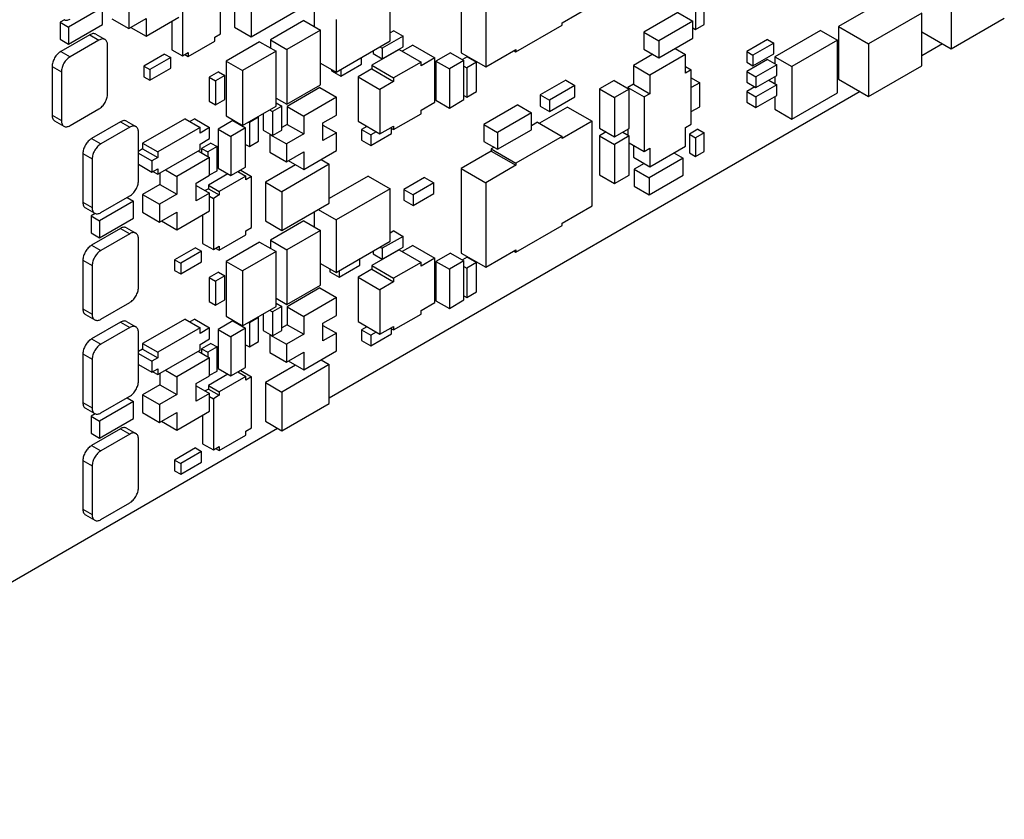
# Model space of a CAD drawing. Header units: inches. Extents: x 0 to 34, y 0 to 22.
# Tile 9 of 84: x 10.1 to 12, y 4.8 to 6.3. Entities that reach past the tile are written whole.
import ezdxf

# ---------------------------------------------------------------- set-up
doc = ezdxf.new("R2010")
doc.units = ezdxf.units.IN
doc.header["$LTSCALE"] = 1.87
doc.header["$MEASUREMENT"] = 0
doc.layers.get('0').update_dxf_attribs({"linetype": 'CONTINUOUS'})

msp = doc.modelspace()

# ---------------------------------------------------------------- linework, layer by layer
at = {"color": 7, "linetype": 'CONTINUOUS'}
for p, q in [((10.9602, 6.3804), (10.9602, 6.2253)), ((10.5186, 6.2598), (10.5186, 6.3535)), ((10.544, 6.3431), (10.544, 6.272)), ((10.8294, 6.2469), (10.8294, 6.3433)), ((11.0054, 6.3543), (11.0054, 6.1992)), ((10.5744, 6.3255), (10.5744, 6.2545)), ((11.7504, 6.3297), (11.6528, 6.2733)), ((11.8593, 6.3288), (11.8593, 6.2325)), ((10.3019, 6.3082), (10.2396, 6.2722)), ((10.3019, 6.2771), (10.3019, 6.3082)), ((10.4486, 6.3133), (10.4486, 6.2194)), ((10.6901, 6.3094), (10.6901, 6.2735)), ((11.1454, 6.28), (11.2006, 6.3119)), ((11.4057, 6.2768), (11.4057, 6.3111)), ((10.3499, 6.3024), (10.3499, 6.2698)), ((10.3818, 6.2555), (10.4419, 6.2902)), ((10.5744, 6.2545), (10.6614, 6.3047)), ((11.3576, 6.2988), (11.2954, 6.2629)), ((11.3576, 6.2988), (11.3852, 6.2829)), ((11.3901, 6.3021), (11.3901, 6.2678)), ((11.8055, 6.2978), (11.7079, 6.2415)), ((11.8055, 6.2015), (11.8055, 6.2978)), ((11.8593, 6.2325), (11.9568, 6.2888)), ((10.2318, 6.2857), (10.2241, 6.2812)), ((10.2241, 6.2812), (10.2396, 6.2722)), ((10.2241, 6.2812), (10.2241, 6.2502)), ((10.2396, 6.2412), (10.3019, 6.2771)), ((10.2396, 6.2722), (10.2396, 6.2412)), ((10.3188, 6.2877), (10.3499, 6.2698)), ((10.3499, 6.2698), (10.3818, 6.2882)), ((10.3535, 6.2718), (10.3818, 6.2555)), ((10.3818, 6.2882), (10.3818, 6.2555)), ((10.4288, 6.2826), (10.4288, 6.2308)), ((10.544, 6.272), (10.5744, 6.2545)), ((10.6713, 6.2843), (10.6098, 6.2488)), ((10.6713, 6.2843), (10.7017, 6.2668)), ((10.7304, 6.2861), (10.7304, 6.1898)), ((11.0606, 6.227), (11.1454, 6.2759)), ((11.1454, 6.2759), (11.1454, 6.28)), ((11.3852, 6.2829), (11.3229, 6.247)), ((11.3852, 6.2519), (11.3852, 6.2829)), ((11.3852, 6.2707), (11.3901, 6.2678)), ((11.3901, 6.2678), (11.4057, 6.2768)), ((11.6528, 6.2733), (11.7079, 6.2415)), ((11.6528, 6.2733), (11.6528, 6.177)), ((10.2782, 6.2581), (10.2251, 6.2275)), ((10.2782, 6.2581), (10.2951, 6.2483)), ((10.2894, 6.2593), (10.3064, 6.2495)), ((10.5082, 6.2538), (10.5186, 6.2598)), ((10.5082, 6.2464), (10.5082, 6.2538)), ((10.7017, 6.2668), (10.6402, 6.2312)), ((10.7017, 6.1663), (10.7017, 6.2668)), ((10.8534, 6.2559), (10.8152, 6.2339)), ((10.8364, 6.2657), (10.8294, 6.2616)), ((10.8364, 6.2657), (10.8534, 6.2559)), ((10.8534, 6.2363), (10.8534, 6.2559)), ((11.2954, 6.2629), (11.3229, 6.247)), ((11.2954, 6.2629), (11.2954, 6.2319)), ((11.6193, 6.2662), (11.5356, 6.2179)), ((11.6193, 6.2662), (11.6504, 6.2483)), ((11.8055, 6.2635), (11.8593, 6.2325)), ((10.2241, 6.2502), (10.2396, 6.2412)), ((10.2951, 6.2483), (10.2421, 6.2177)), ((10.3111, 6.1498), (10.3111, 6.2392)), ((10.4592, 6.2181), (10.5082, 6.2464)), ((10.59, 6.2455), (10.5285, 6.21)), ((10.59, 6.2455), (10.6204, 6.228)), ((10.6098, 6.2488), (10.6402, 6.2312)), ((10.6098, 6.2488), (10.6098, 6.2341)), ((10.7304, 6.1898), (10.8294, 6.2469)), ((10.811, 6.2363), (10.8152, 6.2339)), ((10.8152, 6.2143), (10.8534, 6.2363)), ((10.8711, 6.2392), (10.8516, 6.228)), ((10.8711, 6.2392), (10.9114, 6.2159)), ((11.3229, 6.2159), (11.3852, 6.2519)), ((11.3229, 6.247), (11.3229, 6.2159)), ((11.5223, 6.2494), (11.4841, 6.2274)), ((11.5336, 6.2429), (11.4955, 6.2209)), ((11.5223, 6.2494), (11.5336, 6.2429)), ((11.5336, 6.2233), (11.5336, 6.2429)), ((11.6504, 6.2483), (11.5668, 6.2)), ((11.6504, 6.1519), (11.6504, 6.2483)), ((11.7079, 6.2415), (11.7079, 6.1451)), ((11.8437, 6.2415), (11.8055, 6.2194)), ((10.2251, 6.2275), (10.2421, 6.2177)), ((10.4157, 6.2228), (10.3775, 6.2008)), ((10.4157, 6.2228), (10.427, 6.2163)), ((10.4288, 6.2308), (10.4486, 6.2194)), ((10.4486, 6.2194), (10.4592, 6.2255)), ((10.4528, 6.2218), (10.4592, 6.2181)), ((10.4592, 6.2255), (10.4592, 6.2181)), ((10.6204, 6.228), (10.5589, 6.1924)), ((10.6204, 6.1275), (10.6204, 6.228)), ((10.6402, 6.2312), (10.6402, 6.1308)), ((10.777, 6.2045), (10.777, 6.2167)), ((10.846, 6.2312), (10.7958, 6.2022)), ((10.7983, 6.229), (10.7983, 6.2241)), ((10.7983, 6.2241), (10.8152, 6.2143)), ((10.8152, 6.2339), (10.8152, 6.2143)), ((10.846, 6.2312), (10.8863, 6.208)), ((10.9404, 6.2253), (10.9135, 6.2098)), ((10.9404, 6.2253), (10.9651, 6.211)), ((10.9602, 6.2253), (11.0054, 6.1992)), ((10.9712, 6.2178), (10.9623, 6.2127)), ((10.9712, 6.2178), (10.9882, 6.208)), ((11.0054, 6.1992), (11.0606, 6.231)), ((11.0571, 6.229), (11.0606, 6.227)), ((11.0606, 6.231), (11.0606, 6.227)), ((11.3116, 6.2225), (11.276, 6.2019)), ((11.2954, 6.2319), (11.3229, 6.2159)), ((11.372, 6.2222), (11.3064, 6.1843)), ((11.3529, 6.2332), (11.372, 6.2222)), ((11.372, 6.188), (11.372, 6.2222)), ((11.4841, 6.2274), (11.4955, 6.2209)), ((11.4841, 6.2274), (11.4841, 6.2078)), ((11.4955, 6.2013), (11.5336, 6.2233)), ((11.4955, 6.2209), (11.4955, 6.2013)), ((11.5356, 6.2179), (11.5668, 6.2)), ((11.5356, 6.2179), (11.5356, 6.205)), ((10.2092, 6.2), (10.2262, 6.1902)), ((10.2092, 6.2), (10.2092, 6.1106)), ((10.3775, 6.2008), (10.3888, 6.1943)), ((10.3775, 6.2008), (10.3775, 6.1812)), ((10.427, 6.2163), (10.3888, 6.1943)), ((10.427, 6.1967), (10.427, 6.2163)), ((10.5285, 6.21), (10.5589, 6.1924)), ((10.5285, 6.21), (10.5285, 6.1095)), ((10.7017, 6.2063), (10.7304, 6.1898)), ((10.7389, 6.1824), (10.777, 6.2045)), ((10.7958, 6.2022), (10.8361, 6.179)), ((10.7958, 6.2022), (10.7958, 6.1957)), ((10.8863, 6.208), (10.8361, 6.179)), ((10.9114, 6.2159), (10.8863, 6.2014)), ((10.8863, 6.2014), (10.8863, 6.208)), ((10.9114, 6.1343), (10.9114, 6.2159)), ((10.9135, 6.2098), (10.9383, 6.1955)), ((10.9135, 6.2098), (10.9135, 6.138)), ((10.9651, 6.211), (10.9383, 6.1955)), ((10.9651, 6.1392), (10.9651, 6.211)), ((10.9651, 6.2007), (10.9704, 6.1977)), ((10.9882, 6.208), (10.9704, 6.1977)), ((10.9882, 6.1541), (10.9882, 6.208)), ((11.276, 6.2019), (11.3064, 6.1843)), ((11.276, 6.2019), (11.276, 6.1677)), ((11.372, 6.2), (11.3824, 6.194)), ((11.5223, 6.2127), (11.4841, 6.1906)), ((11.4841, 6.2078), (11.4955, 6.2013)), ((11.5393, 6.2029), (11.5011, 6.1808)), ((11.5223, 6.2127), (11.5393, 6.2029)), ((11.5393, 6.1833), (11.5393, 6.2029)), ((11.5668, 6.2), (11.5668, 6.1036)), ((11.7079, 6.1451), (11.8055, 6.2015)), ((10.2262, 6.1902), (10.2262, 6.1008)), ((10.3775, 6.1812), (10.3888, 6.1747)), ((10.3888, 6.1747), (10.427, 6.1967)), ((10.3888, 6.1943), (10.3888, 6.1747)), ((10.5147, 6.1902), (10.4977, 6.1804)), ((10.4977, 6.1804), (10.509, 6.1739)), ((10.4977, 6.1804), (10.4977, 6.1363)), ((10.526, 6.1837), (10.509, 6.1739)), ((10.5147, 6.1902), (10.526, 6.1837)), ((10.526, 6.1396), (10.526, 6.1837)), ((10.5589, 6.1924), (10.5589, 6.092)), ((10.7219, 6.1947), (10.7219, 6.1922)), ((10.7219, 6.1922), (10.7389, 6.1824)), ((10.7389, 6.1947), (10.7389, 6.1824)), ((10.7958, 6.1957), (10.7707, 6.1812)), ((10.7707, 6.1812), (10.811, 6.1579)), ((10.7707, 6.1812), (10.7707, 6.0996)), ((10.7958, 6.1957), (10.8361, 6.1724)), ((10.9383, 6.1955), (10.9383, 6.1237)), ((10.9704, 6.1977), (10.9704, 6.1438)), ((11.3064, 6.1843), (11.3064, 6.1501)), ((11.3824, 6.194), (11.372, 6.188)), ((11.3824, 6.0943), (11.3824, 6.194)), ((11.4841, 6.1906), (11.5011, 6.1808)), ((11.4841, 6.1906), (11.4841, 6.1711)), ((11.5011, 6.1613), (11.5393, 6.1833)), ((11.5011, 6.1808), (11.5011, 6.1613)), ((11.5356, 6.1812), (11.5356, 6.1683)), ((10.509, 6.1739), (10.509, 6.1298)), ((10.6402, 6.1308), (10.7017, 6.1663)), ((10.8361, 6.1724), (10.811, 6.1579)), ((10.8361, 6.179), (10.8361, 6.1724)), ((11.1518, 6.1748), (11.1051, 6.1478)), ((11.1688, 6.165), (11.1221, 6.138)), ((11.1518, 6.1748), (11.1688, 6.165)), ((11.1688, 6.1444), (11.1688, 6.165)), ((11.2409, 6.1743), (11.214, 6.1588)), ((11.2409, 6.1743), (11.2685, 6.1584)), ((11.276, 6.1677), (11.2656, 6.1617)), ((11.276, 6.1677), (11.3064, 6.1501)), ((11.3824, 6.1792), (11.3979, 6.1702)), ((11.3979, 6.1702), (11.3824, 6.1613)), ((11.3979, 6.1261), (11.3979, 6.1702)), ((11.4841, 6.1711), (11.5011, 6.1613)), ((11.499, 6.1625), (11.4841, 6.1539)), ((11.5393, 6.1662), (11.5011, 6.1441)), ((11.5245, 6.1747), (11.5393, 6.1662)), ((11.5393, 6.1466), (11.5393, 6.1662)), ((11.6528, 6.177), (11.7079, 6.1451)), ((10.7007, 6.1612), (10.6406, 6.1265)), ((10.7007, 6.1612), (10.7311, 6.1437)), ((11.6924, 6.1541), (10.718, 5.5915)), ((10.811, 6.1579), (10.811, 6.0763)), ((10.9651, 6.1469), (10.9704, 6.1438)), ((10.9704, 6.1438), (10.9882, 6.1541)), ((11.1051, 6.1478), (11.1221, 6.138)), ((11.1051, 6.1478), (11.1051, 6.1273)), ((11.1221, 6.1175), (11.1688, 6.1444)), ((11.214, 6.1588), (11.2416, 6.1429)), ((11.214, 6.1588), (11.214, 6.0869)), ((11.2685, 6.1584), (11.2416, 6.1429)), ((11.2656, 6.1617), (11.296, 6.1441)), ((11.2656, 6.1617), (11.2656, 6.16)), ((11.2685, 6.0865), (11.2685, 6.1584)), ((11.3064, 6.1501), (11.296, 6.1441)), ((11.4841, 6.1539), (11.5011, 6.1441)), ((11.4841, 6.1539), (11.4841, 6.1343)), ((11.5011, 6.1245), (11.5393, 6.1466)), ((11.5356, 6.1444), (11.5356, 6.1216)), ((11.5668, 6.1036), (11.6504, 6.1519)), ((10.4977, 6.1363), (10.509, 6.1298)), ((10.509, 6.1298), (10.526, 6.1396)), ((10.5589, 6.092), (10.6204, 6.1275)), ((10.6307, 6.1273), (10.6137, 6.1175)), ((10.6204, 6.1422), (10.6402, 6.1308)), ((10.6204, 6.1332), (10.6307, 6.1273)), ((10.6307, 6.0832), (10.6307, 6.1273)), ((10.6406, 6.1265), (10.671, 6.109)), ((10.6406, 6.1265), (10.6406, 6.0938)), ((10.7311, 6.1437), (10.671, 6.109)), ((10.7311, 6.111), (10.7311, 6.1437)), ((10.8863, 6.1198), (10.9114, 6.1343)), ((10.9135, 6.138), (10.9383, 6.1237)), ((10.9383, 6.1237), (10.9651, 6.1392)), ((11.0641, 6.1294), (11.0019, 6.0935)), ((11.0641, 6.1294), (11.0889, 6.1151)), ((11.1051, 6.1273), (11.1221, 6.1175)), ((11.1221, 6.138), (11.1221, 6.1175)), ((11.2416, 6.1429), (11.2416, 6.071)), ((11.296, 6.1441), (11.296, 6.0444)), ((11.3824, 6.1172), (11.3979, 6.1261)), ((11.4841, 6.1343), (11.5011, 6.1245)), ((11.5011, 6.1441), (11.5011, 6.1245)), ((10.2092, 6.1106), (10.2262, 6.1008)), ((10.2421, 6.0916), (10.2951, 6.1222)), ((10.5285, 6.1095), (10.5589, 6.092)), ((10.5967, 6.1138), (10.5967, 6.0832)), ((10.6084, 6.1206), (10.6137, 6.1175)), ((10.6137, 6.1175), (10.6137, 6.0734)), ((10.671, 6.109), (10.671, 6.0763)), ((10.7063, 6.0967), (10.7311, 6.111)), ((10.8361, 6.0843), (10.8863, 6.1132)), ((10.8863, 6.1132), (10.8863, 6.1198)), ((11.0889, 6.1151), (11.0266, 6.0792)), ((11.0889, 6.0841), (11.0889, 6.1151)), ((11.1553, 6.1257), (11.1037, 6.0959)), ((11.1553, 6.1257), (11.2006, 6.0996)), ((11.5356, 6.1216), (11.5668, 6.1036)), ((10.2139, 6.1003), (10.2309, 6.0905)), ((10.3347, 6.0985), (10.2817, 6.0679)), ((10.3347, 6.0985), (10.3517, 6.0887)), ((10.346, 6.0996), (10.363, 6.0898)), ((10.4532, 6.104), (10.3754, 6.0591)), ((10.4532, 6.104), (10.4808, 6.0881)), ((10.4709, 6.104), (10.462, 6.0989)), ((10.4709, 6.104), (10.4984, 6.0881)), ((10.5409, 6.1008), (10.514, 6.0853)), ((10.5409, 6.1008), (10.5642, 6.0873)), ((10.5543, 6.0946), (10.5543, 6.093)), ((10.5695, 6.0981), (10.5713, 6.0971)), ((10.5882, 6.1069), (10.5713, 6.0971)), ((10.5713, 6.0971), (10.5713, 6.053)), ((10.5865, 6.1079), (10.5882, 6.1069)), ((10.5882, 6.0628), (10.5882, 6.1069)), ((10.6406, 6.0938), (10.6307, 6.0881)), ((10.6406, 6.0938), (10.671, 6.0763)), ((10.7063, 6.064), (10.7063, 6.0967)), ((10.7063, 6.0926), (10.7311, 6.0783)), ((10.7707, 6.0996), (10.811, 6.0763)), ((10.7869, 6.0902), (10.777, 6.0845)), ((10.811, 6.0763), (10.8361, 6.0908)), ((10.8361, 6.0908), (10.8361, 6.0843)), ((11.0019, 6.0935), (11.0266, 6.0792)), ((11.0019, 6.0935), (11.0019, 6.0624)), ((11.1002, 6.098), (11.0889, 6.0914)), ((11.1002, 6.098), (11.1454, 6.0718)), ((11.2006, 6.0996), (11.1454, 6.0677)), ((11.2006, 5.9445), (11.2006, 6.0996)), ((11.372, 6.0883), (11.3824, 6.0943)), ((10.3517, 6.0887), (10.2987, 6.0581)), ((10.3676, 5.9901), (10.3676, 6.0795)), ((10.4808, 6.0881), (10.403, 6.0432)), ((10.4808, 6.0779), (10.4808, 6.0881)), ((10.4984, 6.0881), (10.4808, 6.0779)), ((10.4984, 6.0677), (10.4984, 6.0881)), ((10.514, 6.0853), (10.5373, 6.0718)), ((10.514, 6.0853), (10.514, 6.0134)), ((10.5642, 6.0873), (10.5373, 6.0718)), ((10.5642, 6.0155), (10.5642, 6.0873)), ((10.5967, 6.0832), (10.6137, 6.0734)), ((10.6095, 6.0759), (10.6087, 6.0755)), ((10.6087, 6.0755), (10.6392, 6.0579)), ((10.6087, 6.0755), (10.6087, 6.0428)), ((10.6137, 6.0734), (10.6307, 6.0832)), ((10.671, 6.0763), (10.6392, 6.0579)), ((10.7311, 6.0783), (10.7063, 6.064)), ((10.7311, 6.0457), (10.7311, 6.0783)), ((10.777, 6.0845), (10.794, 6.0747)), ((10.777, 6.0845), (10.777, 6.0649)), ((10.8039, 6.0804), (10.794, 6.0747)), ((10.794, 6.0551), (10.8322, 6.0771)), ((10.794, 6.0747), (10.794, 6.0551)), ((10.8304, 6.0875), (10.8361, 6.0843)), ((10.8322, 6.0771), (10.8322, 6.0865)), ((11.0266, 6.0481), (11.0889, 6.0841)), ((11.0266, 6.0792), (11.0266, 6.0481)), ((11.214, 6.0869), (11.2416, 6.071)), ((11.2261, 6.08), (11.214, 6.0731)), ((11.214, 6.0731), (11.2416, 6.0571)), ((11.214, 6.0731), (11.214, 6.0012)), ((11.2416, 6.071), (11.2685, 6.0865)), ((11.2685, 6.0727), (11.2416, 6.0571)), ((11.2565, 6.0796), (11.2685, 6.0727)), ((11.2656, 6.0849), (11.2656, 6.0743)), ((11.2685, 6.0008), (11.2685, 6.0727)), ((11.372, 6.0541), (11.372, 6.0883)), ((11.3943, 6.0849), (11.3788, 6.0759)), ((11.3788, 6.0759), (11.3901, 6.0694)), ((11.3788, 6.0759), (11.3788, 6.0416)), ((11.4057, 6.0784), (11.3901, 6.0694)), ((11.3943, 6.0849), (11.4057, 6.0784)), ((11.4057, 6.0441), (11.4057, 6.0784)), ((10.2817, 6.0679), (10.2987, 6.0581)), ((10.3754, 6.0591), (10.403, 6.0432)), ((10.3754, 6.0591), (10.3754, 6.0489)), ((10.4808, 6.0575), (10.4984, 6.0677)), ((10.4808, 6.0473), (10.4808, 6.0575)), ((10.5006, 6.0595), (10.4836, 6.0498)), ((10.5006, 6.0595), (10.5119, 6.053)), ((10.5373, 6.0718), (10.5373, 5.9999)), ((10.5642, 6.0571), (10.5713, 6.053)), ((10.5713, 6.053), (10.5882, 6.0628)), ((10.6392, 6.0579), (10.6392, 6.0253)), ((10.777, 6.0649), (10.794, 6.0551)), ((11.0019, 6.0624), (11.0266, 6.0481)), ((11.1454, 6.0718), (11.0606, 6.0228)), ((11.1454, 6.0677), (11.1454, 6.0718)), ((11.2416, 6.0571), (11.2416, 5.9853)), ((11.2685, 6.0603), (11.296, 6.0444)), ((11.276, 6.056), (11.276, 6.0338)), ((11.3064, 6.0162), (11.372, 6.0541)), ((11.3901, 6.0694), (11.3901, 6.0351)), ((10.2658, 6.0403), (10.2828, 6.0306)), ((10.2658, 6.0403), (10.2658, 5.9509)), ((10.3754, 6.0489), (10.3676, 6.0444)), ((10.3676, 6.0412), (10.3924, 6.0269)), ((10.3754, 6.0489), (10.403, 6.033)), ((10.403, 6.0024), (10.4808, 6.0473)), ((10.403, 6.0432), (10.403, 6.033)), ((10.4772, 6.0453), (10.4984, 6.033)), ((10.4836, 6.0498), (10.4949, 6.0432)), ((10.4836, 6.0498), (10.4836, 6.0416)), ((10.5119, 6.053), (10.4949, 6.0432)), ((10.4949, 6.0432), (10.4949, 6.0351)), ((10.5119, 6.0089), (10.5119, 6.053)), ((10.6087, 6.0428), (10.6392, 6.0253)), ((10.6392, 6.0253), (10.671, 6.0436)), ((10.671, 6.011), (10.7311, 6.0457)), ((10.671, 6.0436), (10.671, 6.011)), ((11.0153, 6.0449), (10.9602, 6.013)), ((11.0203, 6.0518), (11.0153, 6.049)), ((11.0153, 6.049), (11.0606, 6.0228)), ((11.0153, 6.049), (11.0153, 6.0449)), ((11.0153, 6.0449), (11.0606, 6.0188)), ((11.296, 6.0444), (11.3064, 6.0504)), ((11.3064, 6.0504), (11.3064, 6.0162)), ((11.3505, 6.0417), (11.3675, 6.0318)), ((11.3788, 6.0416), (11.3901, 6.0351)), ((11.3901, 6.0351), (11.4057, 6.0441)), ((10.2828, 6.0306), (10.2828, 5.9411)), ((10.3676, 6.0208), (10.3924, 6.0065)), ((10.403, 6.033), (10.3924, 6.0269)), ((10.3924, 6.0269), (10.3924, 6.0065)), ((10.4984, 6.033), (10.4383, 5.9983)), ((10.4984, 6.0004), (10.4984, 6.033)), ((10.6558, 6.0198), (10.6006, 5.9879)), ((10.718, 6.0206), (10.631, 5.9703)), ((10.6427, 6.0273), (10.671, 6.011)), ((10.7028, 6.0294), (10.718, 6.0206)), ((10.718, 5.9495), (10.718, 6.0206)), ((11.0606, 6.0188), (11.0054, 5.9869)), ((11.0606, 6.0228), (11.0606, 6.0188)), ((11.276, 6.0338), (11.3064, 6.0162)), ((11.2958, 6.0223), (11.2777, 6.0118)), ((11.3675, 6.0318), (11.3052, 5.9959)), ((11.3675, 6.0008), (11.3675, 6.0318)), ((10.3924, 6.0065), (10.403, 6.0126)), ((10.3941, 6.0075), (10.403, 6.0024)), ((10.403, 6.0126), (10.403, 6.0024)), ((10.4072, 6.0048), (10.4072, 5.9836)), ((10.4171, 6.0106), (10.4383, 5.9983)), ((10.4737, 5.9861), (10.4984, 6.0004)), ((10.532, 6.003), (10.496, 5.9822)), ((10.4984, 6.0012), (10.5119, 6.0089)), ((10.514, 6.0134), (10.5373, 5.9999)), ((10.5373, 5.9999), (10.5642, 6.0155)), ((10.5503, 6.0074), (10.5648, 5.9991)), ((10.5554, 6.0098), (10.5508, 6.0071)), ((10.5554, 6.0098), (10.5752, 5.9983)), ((10.9602, 6.013), (11.0054, 5.9869)), ((10.9602, 6.013), (10.9602, 5.8579)), ((11.214, 6.0012), (11.2416, 5.9853)), ((11.2416, 5.9853), (11.2685, 6.0008)), ((11.2777, 6.0118), (11.3052, 5.9959)), ((11.2777, 6.0118), (11.2777, 5.9808)), ((11.3052, 5.9649), (11.3675, 6.0008)), ((10.4072, 5.9836), (10.3754, 5.9652)), ((10.4072, 5.9836), (10.4383, 5.9656)), ((10.4383, 5.9983), (10.4383, 5.9656)), ((10.4737, 5.9534), (10.4737, 5.9861)), ((10.4737, 5.982), (10.4984, 5.9677)), ((10.496, 5.9822), (10.5158, 5.9708)), ((10.496, 5.9822), (10.496, 5.9758)), ((10.5648, 5.9991), (10.5158, 5.9708)), ((10.5648, 5.9924), (10.5648, 5.9991)), ((10.5752, 5.9983), (10.5648, 5.9924)), ((10.5752, 5.9046), (10.5752, 5.9983)), ((10.6006, 5.9879), (10.631, 5.9703)), ((10.6006, 5.9879), (10.6006, 5.9169)), ((10.7891, 5.9991), (10.718, 5.9581)), ((10.7891, 5.9991), (10.8294, 5.9759)), ((10.893, 5.9963), (10.8548, 5.9742)), ((10.91, 5.9865), (10.8718, 5.9644)), ((10.893, 5.9963), (10.91, 5.9865)), ((10.91, 5.9669), (10.91, 5.9865)), ((11.0054, 5.9869), (11.0054, 5.8318)), ((11.3052, 5.9959), (11.3052, 5.9649)), ((10.3754, 5.9652), (10.4065, 5.9473)), ((10.3754, 5.9652), (10.3754, 5.9326)), ((10.4383, 5.9656), (10.4065, 5.9473)), ((10.4984, 5.9677), (10.4737, 5.9534)), ((10.496, 5.9758), (10.4903, 5.9724)), ((10.496, 5.9758), (10.5158, 5.9644)), ((10.4984, 5.935), (10.4984, 5.9677)), ((10.5158, 5.9644), (10.5052, 5.9581)), ((10.5158, 5.9708), (10.5158, 5.9644)), ((10.631, 5.9703), (10.631, 5.8993)), ((10.8294, 5.9759), (10.7304, 5.9187)), ((10.8294, 5.8795), (10.8294, 5.9759)), ((10.8548, 5.9742), (10.8718, 5.9644)), ((10.8548, 5.9742), (10.8548, 5.9547)), ((10.8718, 5.9449), (10.91, 5.9669)), ((10.8718, 5.9644), (10.8718, 5.9449)), ((11.2777, 5.9808), (11.3052, 5.9649)), ((10.2658, 5.9509), (10.2828, 5.9411)), ((10.3584, 5.953), (10.2962, 5.9171)), ((10.2987, 5.932), (10.3517, 5.9626)), ((10.3468, 5.9597), (10.3584, 5.953)), ((10.3584, 5.922), (10.3584, 5.953)), ((10.4065, 5.9473), (10.4065, 5.9146)), ((10.4984, 5.962), (10.5052, 5.9581)), ((10.5052, 5.9581), (10.5052, 5.8642)), ((10.631, 5.8993), (10.718, 5.9495)), ((10.8548, 5.9547), (10.8718, 5.9449)), ((10.2705, 5.9406), (10.2874, 5.9308)), ((10.2884, 5.9305), (10.2807, 5.926)), ((10.3754, 5.9326), (10.4065, 5.9146)), ((10.4065, 5.9146), (10.4383, 5.933)), ((10.4383, 5.9003), (10.4984, 5.935)), ((10.4383, 5.933), (10.4383, 5.9003)), ((10.4854, 5.9275), (10.4854, 5.8756)), ((10.6901, 5.9334), (10.6901, 5.9061)), ((10.6975, 5.9377), (10.7304, 5.9187)), ((11.1454, 5.9126), (11.2006, 5.9445)), ((10.2807, 5.926), (10.2962, 5.9171)), ((10.2807, 5.926), (10.2807, 5.895)), ((10.2962, 5.886), (10.3584, 5.922)), ((10.2962, 5.9171), (10.2962, 5.886)), ((10.4101, 5.9167), (10.4383, 5.9003)), ((10.6006, 5.9169), (10.631, 5.8993)), ((10.6713, 5.9169), (10.6098, 5.8814)), ((10.6713, 5.9169), (10.7017, 5.8993)), ((10.7304, 5.9187), (10.7304, 5.8224)), ((11.1454, 5.9085), (11.1454, 5.9126)), ((10.2807, 5.895), (10.2962, 5.886)), ((10.3347, 5.903), (10.2817, 5.8724)), ((10.3517, 5.8932), (10.2987, 5.8626)), ((10.3347, 5.903), (10.3517, 5.8932)), ((10.346, 5.9041), (10.363, 5.8943)), ((10.5158, 5.863), (10.5648, 5.8913)), ((10.5648, 5.8986), (10.5752, 5.9046)), ((10.5648, 5.8913), (10.5648, 5.8986)), ((10.7017, 5.8993), (10.6402, 5.8638)), ((10.7017, 5.7989), (10.7017, 5.8993)), ((10.8364, 5.8983), (10.8294, 5.8942)), ((10.8364, 5.8983), (10.8534, 5.8885)), ((11.0606, 5.8595), (11.1454, 5.9085)), ((10.3676, 5.7946), (10.3676, 5.884)), ((10.4854, 5.8756), (10.5052, 5.8642)), ((10.59, 5.8781), (10.5285, 5.8426)), ((10.59, 5.8781), (10.6204, 5.8606)), ((10.6098, 5.8814), (10.6402, 5.8638)), ((10.6098, 5.8814), (10.6098, 5.8667)), ((10.7304, 5.8224), (10.8294, 5.8795)), ((10.8534, 5.8885), (10.8152, 5.8665)), ((10.8534, 5.8689), (10.8534, 5.8885)), ((10.2817, 5.8724), (10.2987, 5.8626)), ((10.4723, 5.8677), (10.4341, 5.8456)), ((10.4836, 5.8611), (10.4454, 5.8391)), ((10.4723, 5.8677), (10.4836, 5.8611)), ((10.4836, 5.8415), (10.4836, 5.8611)), ((10.5052, 5.8642), (10.5158, 5.8703)), ((10.5094, 5.8667), (10.5158, 5.863)), ((10.5158, 5.8703), (10.5158, 5.863)), ((10.6204, 5.8606), (10.5589, 5.825)), ((10.6204, 5.7601), (10.6204, 5.8606)), ((10.6402, 5.8638), (10.6402, 5.7634)), ((10.846, 5.8638), (10.7958, 5.8348)), ((10.7983, 5.8616), (10.7983, 5.8567)), ((10.7983, 5.8567), (10.8152, 5.8469)), ((10.811, 5.8689), (10.8152, 5.8665)), ((10.8152, 5.8469), (10.8534, 5.8689)), ((10.8152, 5.8665), (10.8152, 5.8469)), ((10.846, 5.8638), (10.8863, 5.8405)), ((10.8711, 5.8718), (10.8516, 5.8606)), ((10.8711, 5.8718), (10.9114, 5.8485)), ((10.9404, 5.8579), (10.9135, 5.8424)), ((10.9404, 5.8579), (10.9651, 5.8436)), ((10.9602, 5.8579), (11.0054, 5.8318)), ((11.0054, 5.8318), (11.0606, 5.8636)), ((11.0571, 5.8616), (11.0606, 5.8595)), ((11.0606, 5.8636), (11.0606, 5.8595)), ((10.2658, 5.8448), (10.2828, 5.835)), ((10.2658, 5.8448), (10.2658, 5.7554)), ((10.4341, 5.8456), (10.4454, 5.8391)), ((10.4341, 5.8456), (10.4341, 5.826)), ((10.4454, 5.8195), (10.4836, 5.8415)), ((10.4454, 5.8391), (10.4454, 5.8195)), ((10.5285, 5.8426), (10.5589, 5.825)), ((10.5285, 5.8426), (10.5285, 5.7421)), ((10.7017, 5.8389), (10.7304, 5.8224)), ((10.7742, 5.8354), (10.7742, 5.8477)), ((10.8863, 5.8405), (10.8361, 5.8116)), ((10.9114, 5.8485), (10.8863, 5.834)), ((10.8863, 5.834), (10.8863, 5.8405)), ((10.9114, 5.7669), (10.9114, 5.8485)), ((10.9135, 5.8424), (10.9383, 5.8281)), ((10.9135, 5.8424), (10.9135, 5.7705)), ((10.9651, 5.8436), (10.9383, 5.8281)), ((10.9712, 5.8504), (10.9623, 5.8452)), ((10.9651, 5.7718), (10.9651, 5.8436)), ((10.9882, 5.8406), (10.9704, 5.8303)), ((10.9712, 5.8504), (10.9882, 5.8406)), ((10.9882, 5.7867), (10.9882, 5.8406)), ((10.2828, 5.835), (10.2828, 5.7456)), ((10.4341, 5.826), (10.4454, 5.8195)), ((10.5147, 5.8228), (10.4977, 5.813)), ((10.5147, 5.8228), (10.526, 5.8162)), ((10.5589, 5.825), (10.5589, 5.7246)), ((10.7191, 5.8289), (10.7191, 5.8232)), ((10.7191, 5.8232), (10.736, 5.8134)), ((10.736, 5.8134), (10.7742, 5.8354)), ((10.736, 5.8256), (10.736, 5.8134)), ((10.7958, 5.8283), (10.7707, 5.8138)), ((10.7958, 5.8348), (10.8361, 5.8116)), ((10.7958, 5.8348), (10.7958, 5.8283)), ((10.7958, 5.8283), (10.8361, 5.805)), ((10.9383, 5.8281), (10.9383, 5.7563)), ((10.9651, 5.8333), (10.9704, 5.8303)), ((10.9704, 5.8303), (10.9704, 5.7764)), ((10.4977, 5.813), (10.509, 5.8064)), ((10.4977, 5.813), (10.4977, 5.7689)), ((10.526, 5.8162), (10.509, 5.8064)), ((10.509, 5.8064), (10.509, 5.7624)), ((10.526, 5.7722), (10.526, 5.8162)), ((10.7707, 5.8138), (10.811, 5.7905)), ((10.7707, 5.8138), (10.7707, 5.7322)), ((10.8361, 5.805), (10.811, 5.7905)), ((10.8361, 5.8116), (10.8361, 5.805)), ((10.6402, 5.7634), (10.7017, 5.7989)), ((10.7007, 5.7938), (10.6406, 5.7591)), ((10.7007, 5.7938), (10.7311, 5.7762)), ((10.811, 5.7905), (10.811, 5.7089)), ((10.9704, 5.7764), (10.9882, 5.7867)), ((10.2987, 5.7364), (10.3517, 5.767)), ((10.4977, 5.7689), (10.509, 5.7624)), ((10.509, 5.7624), (10.526, 5.7722)), ((10.6204, 5.7748), (10.6402, 5.7634)), ((10.6204, 5.7658), (10.6307, 5.7599)), ((10.7311, 5.7762), (10.671, 5.7415)), ((10.7311, 5.7436), (10.7311, 5.7762)), ((10.8863, 5.7524), (10.9114, 5.7669)), ((10.9135, 5.7705), (10.9383, 5.7563)), ((10.9383, 5.7563), (10.9651, 5.7718)), ((10.9651, 5.7794), (10.9704, 5.7764)), ((10.2658, 5.7554), (10.2828, 5.7456)), ((10.5589, 5.7246), (10.6204, 5.7601)), ((10.6084, 5.7532), (10.6137, 5.7501)), ((10.6307, 5.7599), (10.6137, 5.7501)), ((10.6137, 5.7501), (10.6137, 5.706)), ((10.6307, 5.7158), (10.6307, 5.7599)), ((10.6406, 5.7591), (10.671, 5.7415)), ((10.6406, 5.7591), (10.6406, 5.7264)), ((10.8863, 5.7458), (10.8863, 5.7524)), ((10.2705, 5.7451), (10.2874, 5.7353)), ((10.3347, 5.7311), (10.2817, 5.7005)), ((10.3347, 5.7311), (10.3517, 5.7213)), ((10.346, 5.7322), (10.363, 5.7224)), ((10.4532, 5.7366), (10.3754, 5.6917)), ((10.4532, 5.7366), (10.4808, 5.7207)), ((10.4709, 5.7366), (10.462, 5.7315)), ((10.4709, 5.7366), (10.4984, 5.7207)), ((10.5409, 5.7334), (10.514, 5.7179)), ((10.5285, 5.7421), (10.5589, 5.7246)), ((10.5409, 5.7334), (10.5642, 5.7199)), ((10.5695, 5.7307), (10.5713, 5.7297)), ((10.5882, 5.7395), (10.5713, 5.7297)), ((10.5713, 5.7297), (10.5713, 5.6856)), ((10.5865, 5.7405), (10.5882, 5.7395)), ((10.5882, 5.6954), (10.5882, 5.7395)), ((10.5967, 5.7464), (10.5967, 5.7158)), ((10.671, 5.7415), (10.671, 5.7089)), ((10.7063, 5.7293), (10.7311, 5.7436)), ((10.7063, 5.6966), (10.7063, 5.7293)), ((10.7707, 5.7322), (10.811, 5.7089)), ((10.8361, 5.7168), (10.8863, 5.7458)), ((10.3517, 5.7213), (10.2987, 5.6907)), ((10.3676, 5.6227), (10.3676, 5.7121)), ((10.4808, 5.7207), (10.403, 5.6758)), ((10.4808, 5.7105), (10.4808, 5.7207)), ((10.4984, 5.7207), (10.4808, 5.7105)), ((10.4984, 5.7003), (10.4984, 5.7207)), ((10.514, 5.7179), (10.5373, 5.7044)), ((10.514, 5.7179), (10.514, 5.646)), ((10.5642, 5.7199), (10.5373, 5.7044)), ((10.5543, 5.7272), (10.5543, 5.7256)), ((10.5642, 5.648), (10.5642, 5.7199)), ((10.5967, 5.7158), (10.6137, 5.706)), ((10.6137, 5.706), (10.6307, 5.7158)), ((10.6406, 5.7264), (10.6307, 5.7207)), ((10.6406, 5.7264), (10.671, 5.7089)), ((10.7063, 5.7252), (10.7311, 5.7109)), ((10.7311, 5.7109), (10.7063, 5.6966)), ((10.7311, 5.6783), (10.7311, 5.7109)), ((10.7869, 5.7228), (10.777, 5.7171)), ((10.777, 5.7171), (10.794, 5.7073)), ((10.777, 5.7171), (10.777, 5.6975)), ((10.8039, 5.713), (10.794, 5.7073)), ((10.811, 5.7089), (10.8361, 5.7234)), ((10.8304, 5.7201), (10.8361, 5.7168)), ((10.8322, 5.7097), (10.8322, 5.7191)), ((10.8361, 5.7234), (10.8361, 5.7168)), ((10.2817, 5.7005), (10.2987, 5.6907)), ((10.4808, 5.6901), (10.4984, 5.7003)), ((10.5373, 5.7044), (10.5373, 5.6325)), ((10.5713, 5.6856), (10.5882, 5.6954)), ((10.6095, 5.7085), (10.6087, 5.7081)), ((10.6087, 5.7081), (10.6392, 5.6905)), ((10.6087, 5.7081), (10.6087, 5.6754)), ((10.671, 5.7089), (10.6392, 5.6905)), ((10.777, 5.6975), (10.794, 5.6877)), ((10.794, 5.6877), (10.8322, 5.7097)), ((10.794, 5.7073), (10.794, 5.6877)), ((10.3754, 5.6815), (10.3676, 5.677)), ((10.3754, 5.6917), (10.403, 5.6758)), ((10.3754, 5.6917), (10.3754, 5.6815)), ((10.3754, 5.6815), (10.403, 5.6656)), ((10.403, 5.635), (10.4808, 5.6799)), ((10.403, 5.6758), (10.403, 5.6656)), ((10.4772, 5.6778), (10.4984, 5.6656)), ((10.4808, 5.6799), (10.4808, 5.6901)), ((10.5006, 5.6921), (10.4836, 5.6823)), ((10.4836, 5.6823), (10.4949, 5.6758)), ((10.4836, 5.6823), (10.4836, 5.6742)), ((10.5119, 5.6856), (10.4949, 5.6758)), ((10.4949, 5.6758), (10.4949, 5.6676)), ((10.5006, 5.6921), (10.5119, 5.6856)), ((10.5119, 5.6415), (10.5119, 5.6856)), ((10.5642, 5.6897), (10.5713, 5.6856)), ((10.6087, 5.6754), (10.6392, 5.6578)), ((10.6392, 5.6905), (10.6392, 5.6578)), ((10.6392, 5.6578), (10.671, 5.6762)), ((10.671, 5.6436), (10.7311, 5.6783)), ((10.671, 5.6762), (10.671, 5.6436)), ((10.2658, 5.6729), (10.2828, 5.6631)), ((10.2658, 5.6729), (10.2658, 5.5835)), ((10.2828, 5.6631), (10.2828, 5.5737)), ((10.3676, 5.6738), (10.3924, 5.6595)), ((10.403, 5.6656), (10.3924, 5.6595)), ((10.3924, 5.6595), (10.3924, 5.6391)), ((10.4984, 5.6656), (10.4383, 5.6309)), ((10.4984, 5.6329), (10.4984, 5.6656)), ((10.6427, 5.6599), (10.671, 5.6436)), ((10.7028, 5.6619), (10.718, 5.6532)), ((10.3676, 5.6533), (10.3924, 5.6391)), ((10.3924, 5.6391), (10.403, 5.6452)), ((10.3941, 5.6401), (10.403, 5.635)), ((10.403, 5.6452), (10.403, 5.635)), ((10.4171, 5.6431), (10.4383, 5.6309)), ((10.4984, 5.6338), (10.5119, 5.6415)), ((10.514, 5.646), (10.5373, 5.6325)), ((10.5373, 5.6325), (10.5642, 5.648)), ((10.5503, 5.64), (10.5648, 5.6317)), ((10.5554, 5.6424), (10.5508, 5.6397)), ((10.5554, 5.6424), (10.5752, 5.6309)), ((10.6558, 5.6523), (10.6006, 5.6205)), ((10.718, 5.6532), (10.631, 5.6029)), ((10.718, 5.5821), (10.718, 5.6532)), ((10.4072, 5.6374), (10.4072, 5.6162)), ((10.4383, 5.6309), (10.4383, 5.5982)), ((10.4737, 5.6186), (10.4984, 5.6329)), ((10.532, 5.6356), (10.496, 5.6148)), ((10.5648, 5.6317), (10.5158, 5.6034)), ((10.5648, 5.6249), (10.5648, 5.6317)), ((10.5752, 5.6309), (10.5648, 5.6249)), ((10.5752, 5.5372), (10.5752, 5.6309)), ((10.6006, 5.6205), (10.631, 5.6029)), ((10.6006, 5.6205), (10.6006, 5.5495)), ((10.4072, 5.6162), (10.3754, 5.5978)), ((10.4072, 5.6162), (10.4383, 5.5982)), ((10.4737, 5.586), (10.4737, 5.6186)), ((10.4737, 5.6146), (10.4984, 5.6003)), ((10.496, 5.6084), (10.4903, 5.605)), ((10.496, 5.6148), (10.5158, 5.6034)), ((10.496, 5.6148), (10.496, 5.6084)), ((10.496, 5.6084), (10.5158, 5.5969)), ((10.5158, 5.6034), (10.5158, 5.5969)), ((10.631, 5.6029), (10.631, 5.5319)), ((10.3584, 5.5856), (10.2962, 5.5496)), ((10.2987, 5.5646), (10.3517, 5.5952)), ((10.3468, 5.5923), (10.3584, 5.5856)), ((10.3584, 5.5546), (10.3584, 5.5856)), ((10.3754, 5.5978), (10.4065, 5.5799)), ((10.3754, 5.5978), (10.3754, 5.5652)), ((10.4383, 5.5982), (10.4065, 5.5799)), ((10.4984, 5.6003), (10.4737, 5.586)), ((10.4984, 5.5676), (10.4984, 5.6003)), ((10.4984, 5.5946), (10.5052, 5.5907)), ((10.5158, 5.5969), (10.5052, 5.5907)), ((10.5052, 5.5907), (10.5052, 5.4968)), ((10.2658, 5.5835), (10.2828, 5.5737)), ((10.2705, 5.5732), (10.2874, 5.5634)), ((10.4065, 5.5799), (10.4065, 5.5472)), ((10.4383, 5.5329), (10.4984, 5.5676)), ((10.631, 5.5319), (10.718, 5.5821)), ((10.2884, 5.5631), (10.2807, 5.5586)), ((10.2807, 5.5586), (10.2962, 5.5496)), ((10.2807, 5.5586), (10.2807, 5.5276)), ((10.2962, 5.5186), (10.3584, 5.5546)), ((10.2962, 5.5496), (10.2962, 5.5186)), ((10.3754, 5.5652), (10.4065, 5.5472)), ((10.4065, 5.5472), (10.4383, 5.5656)), ((10.4101, 5.5492), (10.4383, 5.5329)), ((10.4383, 5.5656), (10.4383, 5.5329)), ((10.4854, 5.5601), (10.4854, 5.5082)), ((10.6006, 5.5495), (10.631, 5.5319)), ((9.3805, 4.8193), (10.6229, 5.5366)), ((10.3347, 5.5356), (10.2817, 5.5049)), ((10.3347, 5.5356), (10.3517, 5.5258)), ((10.346, 5.5367), (10.363, 5.5269)), ((10.5648, 5.5312), (10.5752, 5.5372)), ((10.5648, 5.5239), (10.5648, 5.5312)), ((10.2807, 5.5276), (10.2962, 5.5186)), ((10.3517, 5.5258), (10.2987, 5.4952)), ((10.3676, 5.4272), (10.3676, 5.5166)), ((10.5158, 5.4956), (10.5648, 5.5239)), ((10.2817, 5.5049), (10.2987, 5.4952)), ((10.4723, 5.5003), (10.4341, 5.4782)), ((10.4836, 5.4937), (10.4454, 5.4717)), ((10.4723, 5.5003), (10.4836, 5.4937)), ((10.4836, 5.4741), (10.4836, 5.4937)), ((10.4854, 5.5082), (10.5052, 5.4968)), ((10.5052, 5.4968), (10.5158, 5.5029)), ((10.5094, 5.4992), (10.5158, 5.4956)), ((10.5158, 5.5029), (10.5158, 5.4956)), ((10.2658, 5.4774), (10.2828, 5.4676)), ((10.2658, 5.4774), (10.2658, 5.388)), ((10.4341, 5.4782), (10.4454, 5.4717)), ((10.4341, 5.4782), (10.4341, 5.4586)), ((10.2828, 5.4676), (10.2828, 5.3782)), ((10.4341, 5.4586), (10.4454, 5.4521)), ((10.4454, 5.4521), (10.4836, 5.4741)), ((10.4454, 5.4717), (10.4454, 5.4521)), ((10.2658, 5.388), (10.2828, 5.3782)), ((10.2987, 5.369), (10.3517, 5.3996)), ((10.2705, 5.3777), (10.2874, 5.3679))]:
    msp.add_line(p, q, dxfattribs=at)
for points, knots in [([(10.2309, 6.286), (10.2316, 6.2856), (10.2333, 6.285), (10.2361, 6.2849), (10.2392, 6.2856), (10.2411, 6.2866), (10.2421, 6.2871)], [0, 0, 0, 0, 0.217808, 0.450974, 0.710212, 1, 1, 1, 1]), ([(10.2894, 6.2593), (10.2887, 6.2597), (10.287, 6.2603), (10.2841, 6.2604), (10.2811, 6.2596), (10.2792, 6.2587), (10.2782, 6.2581)], [0, 0, 0, 0, 0.217808, 0.450974, 0.710212, 1, 1, 1, 1]), ([(10.3064, 6.2495), (10.3057, 6.2499), (10.304, 6.2505), (10.3011, 6.2506), (10.2981, 6.2498), (10.2961, 6.2489), (10.2951, 6.2483)], [0, 0, 0, 0, 0.217808, 0.450974, 0.710212, 1, 1, 1, 1]), ([(10.3111, 6.2392), (10.3111, 6.2403), (10.3109, 6.2425), (10.31, 6.2454), (10.3085, 6.2479), (10.3071, 6.249), (10.3064, 6.2495)], [0, 0, 0, 0, 0.289816, 0.549079, 0.782269, 1, 1, 1, 1]), ([(10.2251, 6.2275), (10.2241, 6.2269), (10.2219, 6.2254), (10.2189, 6.2226), (10.2162, 6.2193), (10.2138, 6.2157), (10.2119, 6.2118), (10.2104, 6.2078), (10.2095, 6.2038), (10.2092, 6.2012), (10.2092, 6.2)], [0, 0, 0, 0, 0.114156, 0.23733, 0.366981, 0.500006, 0.63303, 0.762679, 0.885849, 1, 1, 1, 1]), ([(10.2421, 6.2177), (10.241, 6.2171), (10.2389, 6.2156), (10.2359, 6.2128), (10.2332, 6.2095), (10.2308, 6.2059), (10.2288, 6.202), (10.2274, 6.198), (10.2264, 6.194), (10.2262, 6.1914), (10.2262, 6.1902)], [0, 0, 0, 0, 0.114156, 0.23733, 0.366981, 0.500006, 0.63303, 0.762679, 0.885849, 1, 1, 1, 1]), ([(10.2951, 6.1222), (10.2962, 6.1228), (10.2984, 6.1243), (10.3013, 6.1271), (10.3041, 6.1304), (10.3065, 6.134), (10.3084, 6.1379), (10.3099, 6.1419), (10.3108, 6.1459), (10.3111, 6.1485), (10.3111, 6.1498)], [0, 0, 0, 0, 0.114156, 0.23733, 0.366981, 0.500006, 0.63303, 0.762679, 0.885849, 1, 1, 1, 1]), ([(10.2092, 6.1106), (10.2092, 6.1094), (10.2094, 6.1073), (10.2103, 6.1043), (10.2118, 6.1019), (10.2131, 6.1007), (10.2139, 6.1003)], [0, 0, 0, 0, 0.289816, 0.549079, 0.782269, 1, 1, 1, 1]), ([(10.2262, 6.1008), (10.2262, 6.0996), (10.2264, 6.0975), (10.2273, 6.0945), (10.2287, 6.0921), (10.2301, 6.0909), (10.2309, 6.0905)], [0, 0, 0, 0, 0.289816, 0.549079, 0.782269, 1, 1, 1, 1]), ([(10.2309, 6.0905), (10.2316, 6.09), (10.2333, 6.0894), (10.2361, 6.0893), (10.2392, 6.0901), (10.2411, 6.091), (10.2421, 6.0916)], [0, 0, 0, 0, 0.217808, 0.450974, 0.710212, 1, 1, 1, 1]), ([(10.346, 6.0996), (10.3453, 6.1001), (10.3435, 6.1007), (10.3407, 6.1008), (10.3377, 6.1), (10.3357, 6.0991), (10.3347, 6.0985)], [0, 0, 0, 0, 0.217808, 0.450974, 0.710212, 1, 1, 1, 1]), ([(10.363, 6.0898), (10.3622, 6.0903), (10.3605, 6.0909), (10.3577, 6.091), (10.3547, 6.0902), (10.3527, 6.0893), (10.3517, 6.0887)], [0, 0, 0, 0, 0.217808, 0.450974, 0.710212, 1, 1, 1, 1]), ([(10.3676, 6.0795), (10.3676, 6.0807), (10.3675, 6.0829), (10.3666, 6.0858), (10.3651, 6.0882), (10.3637, 6.0894), (10.363, 6.0898)], [0, 0, 0, 0, 0.289816, 0.549079, 0.782269, 1, 1, 1, 1]), ([(10.2817, 6.0679), (10.2806, 6.0673), (10.2785, 6.0658), (10.2755, 6.063), (10.2728, 6.0597), (10.2704, 6.0561), (10.2684, 6.0522), (10.267, 6.0482), (10.266, 6.0442), (10.2658, 6.0416), (10.2658, 6.0403)], [0, 0, 0, 0, 0.114156, 0.23733, 0.366981, 0.500006, 0.63303, 0.762679, 0.885849, 1, 1, 1, 1]), ([(10.2987, 6.0581), (10.2976, 6.0575), (10.2954, 6.056), (10.2925, 6.0532), (10.2898, 6.0499), (10.2874, 6.0463), (10.2854, 6.0424), (10.2839, 6.0384), (10.283, 6.0344), (10.2828, 6.0318), (10.2828, 6.0306)], [0, 0, 0, 0, 0.114156, 0.23733, 0.366981, 0.500006, 0.63303, 0.762679, 0.885849, 1, 1, 1, 1]), ([(10.3517, 5.9626), (10.3528, 5.9632), (10.355, 5.9647), (10.3579, 5.9675), (10.3606, 5.9708), (10.363, 5.9744), (10.365, 5.9783), (10.3665, 5.9823), (10.3674, 5.9863), (10.3676, 5.9889), (10.3676, 5.9901)], [0, 0, 0, 0, 0.114156, 0.23733, 0.366981, 0.500006, 0.63303, 0.762679, 0.885849, 1, 1, 1, 1]), ([(10.2658, 5.9509), (10.2658, 5.9498), (10.266, 5.9476), (10.2669, 5.9447), (10.2683, 5.9422), (10.2697, 5.9411), (10.2705, 5.9406)], [0, 0, 0, 0, 0.289816, 0.549079, 0.782269, 1, 1, 1, 1]), ([(10.2828, 5.9411), (10.2828, 5.94), (10.2829, 5.9378), (10.2838, 5.9349), (10.2853, 5.9324), (10.2867, 5.9313), (10.2874, 5.9308)], [0, 0, 0, 0, 0.289816, 0.549079, 0.782269, 1, 1, 1, 1]), ([(10.2874, 5.9308), (10.2882, 5.9304), (10.2899, 5.9298), (10.2927, 5.9297), (10.2957, 5.9305), (10.2977, 5.9314), (10.2987, 5.932)], [0, 0, 0, 0, 0.217808, 0.450974, 0.710212, 1, 1, 1, 1]), ([(10.346, 5.9041), (10.3453, 5.9045), (10.3435, 5.9051), (10.3407, 5.9052), (10.3377, 5.9045), (10.3357, 5.9036), (10.3347, 5.903)], [0, 0, 0, 0, 0.217808, 0.450974, 0.710212, 1, 1, 1, 1]), ([(10.363, 5.8943), (10.3622, 5.8947), (10.3605, 5.8953), (10.3577, 5.8954), (10.3547, 5.8947), (10.3527, 5.8938), (10.3517, 5.8932)], [0, 0, 0, 0, 0.217808, 0.450974, 0.710212, 1, 1, 1, 1]), ([(10.3676, 5.884), (10.3676, 5.8851), (10.3675, 5.8873), (10.3666, 5.8903), (10.3651, 5.8927), (10.3637, 5.8939), (10.363, 5.8943)], [0, 0, 0, 0, 0.289816, 0.549079, 0.782269, 1, 1, 1, 1]), ([(10.2817, 5.8724), (10.2806, 5.8717), (10.2785, 5.8702), (10.2755, 5.8675), (10.2728, 5.8642), (10.2704, 5.8605), (10.2684, 5.8566), (10.267, 5.8526), (10.266, 5.8487), (10.2658, 5.8461), (10.2658, 5.8448)], [0, 0, 0, 0, 0.114156, 0.23733, 0.366981, 0.500006, 0.63303, 0.762679, 0.885849, 1, 1, 1, 1]), ([(10.2987, 5.8626), (10.2976, 5.8619), (10.2954, 5.8604), (10.2925, 5.8577), (10.2898, 5.8544), (10.2874, 5.8507), (10.2854, 5.8468), (10.2839, 5.8428), (10.283, 5.8389), (10.2828, 5.8363), (10.2828, 5.835)], [0, 0, 0, 0, 0.114156, 0.23733, 0.366981, 0.500006, 0.63303, 0.762679, 0.885849, 1, 1, 1, 1]), ([(10.3517, 5.767), (10.3528, 5.7677), (10.355, 5.7692), (10.3579, 5.7719), (10.3606, 5.7752), (10.363, 5.7789), (10.365, 5.7828), (10.3665, 5.7868), (10.3674, 5.7907), (10.3676, 5.7933), (10.3676, 5.7946)], [0, 0, 0, 0, 0.114156, 0.23733, 0.366981, 0.500006, 0.63303, 0.762679, 0.885849, 1, 1, 1, 1]), ([(10.2658, 5.7554), (10.2658, 5.7543), (10.266, 5.7521), (10.2669, 5.7491), (10.2683, 5.7467), (10.2697, 5.7455), (10.2705, 5.7451)], [0, 0, 0, 0, 0.289816, 0.549079, 0.782269, 1, 1, 1, 1]), ([(10.2828, 5.7456), (10.2828, 5.7445), (10.2829, 5.7423), (10.2838, 5.7393), (10.2853, 5.7369), (10.2867, 5.7357), (10.2874, 5.7353)], [0, 0, 0, 0, 0.289816, 0.549079, 0.782269, 1, 1, 1, 1]), ([(10.2874, 5.7353), (10.2882, 5.7349), (10.2899, 5.7343), (10.2927, 5.7342), (10.2957, 5.7349), (10.2977, 5.7358), (10.2987, 5.7364)], [0, 0, 0, 0, 0.217808, 0.450974, 0.710212, 1, 1, 1, 1]), ([(10.346, 5.7322), (10.3453, 5.7327), (10.3435, 5.7333), (10.3407, 5.7333), (10.3377, 5.7326), (10.3357, 5.7317), (10.3347, 5.7311)], [0, 0, 0, 0, 0.217808, 0.450974, 0.710212, 1, 1, 1, 1]), ([(10.363, 5.7224), (10.3622, 5.7229), (10.3605, 5.7235), (10.3577, 5.7235), (10.3547, 5.7228), (10.3527, 5.7219), (10.3517, 5.7213)], [0, 0, 0, 0, 0.217808, 0.450974, 0.710212, 1, 1, 1, 1]), ([(10.3676, 5.7121), (10.3676, 5.7133), (10.3675, 5.7154), (10.3666, 5.7184), (10.3651, 5.7208), (10.3637, 5.722), (10.363, 5.7224)], [0, 0, 0, 0, 0.289816, 0.549079, 0.782269, 1, 1, 1, 1]), ([(10.2817, 5.7005), (10.2806, 5.6999), (10.2785, 5.6984), (10.2755, 5.6956), (10.2728, 5.6923), (10.2704, 5.6887), (10.2684, 5.6848), (10.267, 5.6808), (10.266, 5.6768), (10.2658, 5.6742), (10.2658, 5.6729)], [0, 0, 0, 0, 0.114156, 0.23733, 0.366981, 0.500006, 0.63303, 0.762679, 0.885849, 1, 1, 1, 1]), ([(10.2987, 5.6907), (10.2976, 5.6901), (10.2954, 5.6886), (10.2925, 5.6858), (10.2898, 5.6825), (10.2874, 5.6789), (10.2854, 5.675), (10.2839, 5.671), (10.283, 5.667), (10.2828, 5.6644), (10.2828, 5.6631)], [0, 0, 0, 0, 0.114156, 0.23733, 0.366981, 0.500006, 0.63303, 0.762679, 0.885849, 1, 1, 1, 1]), ([(10.3517, 5.5952), (10.3528, 5.5958), (10.355, 5.5973), (10.3579, 5.6001), (10.3606, 5.6034), (10.363, 5.607), (10.365, 5.6109), (10.3665, 5.6149), (10.3674, 5.6189), (10.3676, 5.6215), (10.3676, 5.6227)], [0, 0, 0, 0, 0.114156, 0.23733, 0.366981, 0.500006, 0.63303, 0.762679, 0.885849, 1, 1, 1, 1]), ([(10.2658, 5.5835), (10.2658, 5.5824), (10.266, 5.5802), (10.2669, 5.5772), (10.2683, 5.5748), (10.2697, 5.5737), (10.2705, 5.5732)], [0, 0, 0, 0, 0.289816, 0.549079, 0.782269, 1, 1, 1, 1]), ([(10.2828, 5.5737), (10.2828, 5.5726), (10.2829, 5.5704), (10.2838, 5.5674), (10.2853, 5.565), (10.2867, 5.5639), (10.2874, 5.5634)], [0, 0, 0, 0, 0.289816, 0.549079, 0.782269, 1, 1, 1, 1]), ([(10.2874, 5.5634), (10.2882, 5.563), (10.2899, 5.5624), (10.2927, 5.5623), (10.2957, 5.563), (10.2977, 5.564), (10.2987, 5.5646)], [0, 0, 0, 0, 0.217808, 0.450974, 0.710212, 1, 1, 1, 1]), ([(10.346, 5.5367), (10.3453, 5.5371), (10.3435, 5.5377), (10.3407, 5.5378), (10.3377, 5.5371), (10.3357, 5.5361), (10.3347, 5.5356)], [0, 0, 0, 0, 0.217808, 0.450974, 0.710212, 1, 1, 1, 1]), ([(10.363, 5.5269), (10.3622, 5.5273), (10.3605, 5.5279), (10.3577, 5.528), (10.3547, 5.5273), (10.3527, 5.5263), (10.3517, 5.5258)], [0, 0, 0, 0, 0.217808, 0.450974, 0.710212, 1, 1, 1, 1]), ([(10.3676, 5.5166), (10.3676, 5.5177), (10.3675, 5.5199), (10.3666, 5.5229), (10.3651, 5.5253), (10.3637, 5.5265), (10.363, 5.5269)], [0, 0, 0, 0, 0.289816, 0.549079, 0.782269, 1, 1, 1, 1]), ([(10.2817, 5.5049), (10.2806, 5.5043), (10.2785, 5.5028), (10.2755, 5.5), (10.2728, 5.4968), (10.2704, 5.4931), (10.2684, 5.4892), (10.267, 5.4852), (10.266, 5.4813), (10.2658, 5.4786), (10.2658, 5.4774)], [0, 0, 0, 0, 0.114156, 0.23733, 0.366981, 0.500006, 0.63303, 0.762679, 0.885849, 1, 1, 1, 1]), ([(10.2987, 5.4952), (10.2976, 5.4945), (10.2954, 5.493), (10.2925, 5.4902), (10.2898, 5.487), (10.2874, 5.4833), (10.2854, 5.4794), (10.2839, 5.4754), (10.283, 5.4715), (10.2828, 5.4689), (10.2828, 5.4676)], [0, 0, 0, 0, 0.114156, 0.23733, 0.366981, 0.500006, 0.63303, 0.762679, 0.885849, 1, 1, 1, 1]), ([(10.3517, 5.3996), (10.3528, 5.4003), (10.355, 5.4018), (10.3579, 5.4045), (10.3606, 5.4078), (10.363, 5.4115), (10.365, 5.4154), (10.3665, 5.4194), (10.3674, 5.4233), (10.3676, 5.4259), (10.3676, 5.4272)], [0, 0, 0, 0, 0.114156, 0.23733, 0.366981, 0.500006, 0.63303, 0.762679, 0.885849, 1, 1, 1, 1]), ([(10.2658, 5.388), (10.2658, 5.3868), (10.266, 5.3847), (10.2669, 5.3817), (10.2683, 5.3793), (10.2697, 5.3781), (10.2705, 5.3777)], [0, 0, 0, 0, 0.289816, 0.549079, 0.782269, 1, 1, 1, 1]), ([(10.2828, 5.3782), (10.2828, 5.377), (10.2829, 5.3749), (10.2838, 5.3719), (10.2853, 5.3695), (10.2867, 5.3683), (10.2874, 5.3679)], [0, 0, 0, 0, 0.289816, 0.549079, 0.782269, 1, 1, 1, 1]), ([(10.2874, 5.3679), (10.2882, 5.3675), (10.2899, 5.3668), (10.2927, 5.3668), (10.2957, 5.3675), (10.2977, 5.3684), (10.2987, 5.369)], [0, 0, 0, 0, 0.217808, 0.450974, 0.710212, 1, 1, 1, 1])]:
    msp.add_open_spline(points, degree=3, knots=knots, dxfattribs=at)

doc.saveas('drawing.dxf')
